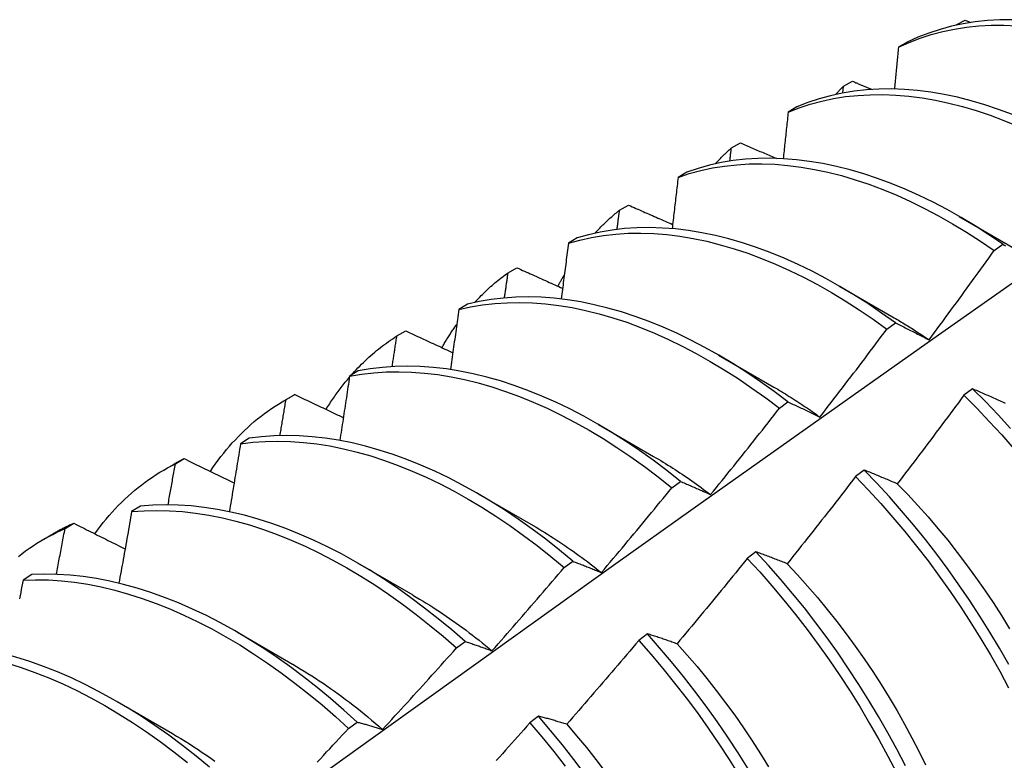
# Model space of a CAD drawing. Header units: inches. Extents: x 23 to 668, y 73 to 306.
# Tile 127 of 149: x 630.051 to 630.336, y 253.427 to 253.642. Entities that reach past the tile are written whole.
import ezdxf

# ---------------------------------------------------------------- set-up
doc = ezdxf.new("R2010")
doc.units = ezdxf.units.IN
doc.header["$MEASUREMENT"] = 0
doc.layers.add('Visible Edges(ANSI)', color=7, linetype='Continuous', lineweight=25)

msp = doc.modelspace()

# ---------------------------------------------------------------- linework, layer by layer
at = {"layer": 'Visible Edges(ANSI)'}
for p, q in [((630.32234, 253.64002), (630.32495, 253.64143)), ((630.32495, 253.64143), (630.32665, 253.64075)), ((630.32226, 253.63994), (630.32234, 253.64002)), ((630.32233, 253.63995), (630.32234, 253.64002)), ((630.30824, 253.63505), (630.30568, 253.63356)), ((630.2898, 253.62232), (630.2924, 253.62374)), ((630.28958, 253.62033), (630.2898, 253.62232)), ((630.27633, 253.61634), (630.27378, 253.61483)), ((630.25736, 253.60447), (630.25995, 253.60591)), ((630.2445, 253.59748), (630.24195, 253.59596)), ((630.22502, 253.58649), (630.2276, 253.58794)), ((630.32327, 253.58466), (630.33924, 253.57542)), ((630.21274, 253.57847), (630.2102, 253.57694)), ((630.33338, 253.57479), (630.33586, 253.57661)), ((630.19276, 253.56837), (630.19534, 253.56983)), ((630.28847, 253.56462), (630.30444, 253.55538)), ((630.18105, 253.5593), (630.17852, 253.55776)), ((630.30232, 253.55205), (630.30481, 253.55388)), ((630.1606, 253.55011), (630.16317, 253.55157)), ((630.25367, 253.54458), (630.26964, 253.53534)), ((630.14943, 253.53999), (630.14691, 253.53844)), ((630.12804, 253.53142), (630.13082, 253.53303)), ((630.12852, 253.5317), (630.13108, 253.53317)), ((630.13108, 253.53317), (630.13082, 253.53303)), ((630.32711, 253.53484), (630.32461, 253.53296)), ((630.27124, 253.52919), (630.27373, 253.53103)), ((630.21888, 253.52454), (630.23484, 253.5153)), ((630.11788, 253.52052), (630.11536, 253.51896)), ((630.09324, 253.51138), (630.09602, 253.51299)), ((630.09652, 253.51314), (630.09908, 253.51463)), ((630.29581, 253.51131), (630.29331, 253.50943)), ((630.24014, 253.50621), (630.24263, 253.50805)), ((630.18408, 253.5045), (630.20004, 253.49526)), ((630.08639, 253.5009), (630.08387, 253.49932)), ((630.06461, 253.49444), (630.06716, 253.49594)), ((630.05844, 253.49134), (630.06122, 253.49295)), ((630.26446, 253.48769), (630.26195, 253.4858)), ((630.14928, 253.48446), (630.16524, 253.47522)), ((630.209, 253.48312), (630.21149, 253.48497)), ((630.05495, 253.48113), (630.05244, 253.47954)), ((630.11448, 253.46442), (630.13044, 253.45519)), ((630.17782, 253.45991), (630.18032, 253.46177)), ((630.23306, 253.46398), (630.23054, 253.46208)), ((630.07968, 253.44438), (630.09565, 253.43515)), ((630.14661, 253.43659), (630.14911, 253.43846)), ((630.20159, 253.44017), (630.19907, 253.43827))]:
    msp.add_line(p, q, dxfattribs=at)
at = {"layer": 'Visible Edges(ANSI)', "flags": 128}
for points in [[(630.33873, 253.64154), (630.33506, 253.64151), (630.33146, 253.64131), (630.32791, 253.64093), (630.32444, 253.64038), (630.32104, 253.63966), (630.31772, 253.63876), (630.31447, 253.63769), (630.31131, 253.63646), (630.30824, 253.63505)], [(630.30568, 253.63356), (630.30876, 253.63495), (630.31193, 253.63618), (630.31518, 253.63723), (630.31851, 253.63811), (630.32192, 253.63883), (630.32539, 253.63936), (630.32894, 253.63973), (630.33255, 253.63992), (630.33622, 253.63994), (630.33995, 253.63978)], [(630.30568, 253.63356), (630.30564, 253.63306), (630.30559, 253.63255), (630.30554, 253.63205), (630.3055, 253.63155), (630.30545, 253.63105), (630.3054, 253.63055), (630.30535, 253.63004), (630.3053, 253.62954), (630.30526, 253.62904), (630.30521, 253.62854), (630.30516, 253.62804), (630.30511, 253.62753), (630.30506, 253.62703), (630.30502, 253.62653), (630.30497, 253.62602), (630.30492, 253.62552), (630.30487, 253.62502), (630.30482, 253.62452), (630.30477, 253.62401), (630.30472, 253.62351), (630.30468, 253.623), (630.30463, 253.6225), (630.30458, 253.622), (630.30453, 253.62149)], [(630.2924, 253.62374), (630.29264, 253.62364), (630.29288, 253.62354), (630.29312, 253.62344), (630.29335, 253.62334), (630.29359, 253.62325), (630.29383, 253.62315), (630.29407, 253.62305), (630.2943, 253.62295), (630.29454, 253.62285), (630.29478, 253.62275), (630.29502, 253.62265), (630.29526, 253.62256), (630.29549, 253.62246), (630.29573, 253.62236), (630.29597, 253.62226), (630.29621, 253.62216), (630.29645, 253.62206), (630.29668, 253.62197), (630.29692, 253.62187), (630.29716, 253.62177), (630.2974, 253.62167), (630.29764, 253.62157), (630.29788, 253.62147), (630.29811, 253.62138)], [(630.33867, 253.61413), (630.33466, 253.61563), (630.33067, 253.61696), (630.32671, 253.61812), (630.32278, 253.61911), (630.31888, 253.61994), (630.31502, 253.62059), (630.3112, 253.62107), (630.30743, 253.62138), (630.30371, 253.62151), (630.30005, 253.62147), (630.29645, 253.62125), (630.29291, 253.62087), (630.28944, 253.6203), (630.28604, 253.61957), (630.28272, 253.61866), (630.27948, 253.61759), (630.27633, 253.61634)], [(630.28746, 253.6199), (630.28756, 253.62), (630.28765, 253.62011), (630.28775, 253.62021), (630.28785, 253.62031), (630.28794, 253.62042), (630.28804, 253.62052), (630.28814, 253.62062), (630.28823, 253.62072), (630.28833, 253.62082), (630.28843, 253.62092), (630.28852, 253.62103), (630.28862, 253.62113), (630.28872, 253.62123), (630.28882, 253.62133), (630.28891, 253.62143), (630.28901, 253.62153), (630.28911, 253.62163), (630.28921, 253.62173), (630.28931, 253.62183), (630.28941, 253.62192), (630.28951, 253.62202), (630.2896, 253.62212), (630.2897, 253.62222), (630.2898, 253.62232)], [(630.27378, 253.61483), (630.27694, 253.61607), (630.28019, 253.61713), (630.28351, 253.61803), (630.28691, 253.61875), (630.29039, 253.6193), (630.29393, 253.61967), (630.29754, 253.61987), (630.3012, 253.6199), (630.30493, 253.61975), (630.3087, 253.61943), (630.31252, 253.61894), (630.31639, 253.61828), (630.32029, 253.61744), (630.32422, 253.61643), (630.32819, 253.61526), (630.33218, 253.61392), (630.33619, 253.61241), (630.34021, 253.61074)], [(630.27378, 253.61483), (630.27372, 253.61427), (630.27366, 253.61371), (630.2736, 253.61315), (630.27355, 253.61259), (630.27349, 253.61203), (630.27343, 253.61147), (630.27337, 253.61091), (630.27331, 253.61035), (630.27325, 253.60979), (630.27319, 253.60922), (630.27313, 253.60866), (630.27307, 253.6081), (630.27301, 253.60754), (630.27295, 253.60698), (630.27289, 253.60642), (630.27283, 253.60585), (630.27277, 253.60529), (630.27271, 253.60473), (630.27265, 253.60417), (630.27259, 253.6036), (630.27253, 253.60304), (630.27247, 253.60248), (630.2724, 253.60192), (630.27234, 253.60135)], [(630.25267, 253.59986), (630.25285, 253.60006), (630.25304, 253.60027), (630.25323, 253.60047), (630.25342, 253.60067), (630.25361, 253.60087), (630.2538, 253.60107), (630.25399, 253.60126), (630.25419, 253.60146), (630.25438, 253.60166), (630.25457, 253.60185), (630.25477, 253.60205), (630.25496, 253.60224), (630.25516, 253.60243), (630.25536, 253.60262), (630.25555, 253.60281), (630.25575, 253.603), (630.25595, 253.60319), (630.25615, 253.60337), (630.25635, 253.60356), (630.25655, 253.60374), (630.25675, 253.60393), (630.25696, 253.60411), (630.25716, 253.60429), (630.25736, 253.60447)], [(630.2569, 253.60065), (630.25692, 253.60081), (630.25694, 253.60097), (630.25696, 253.60113), (630.25698, 253.60129), (630.257, 253.60145), (630.25702, 253.60161), (630.25704, 253.60177), (630.25706, 253.60193), (630.25707, 253.60209), (630.25709, 253.60225), (630.25711, 253.6024), (630.25713, 253.60256), (630.25715, 253.60272), (630.25717, 253.60288), (630.25719, 253.60304), (630.25721, 253.6032), (630.25723, 253.60336), (630.25725, 253.60352), (630.25727, 253.60368), (630.25729, 253.60384), (630.25731, 253.604), (630.25732, 253.60416), (630.25734, 253.60432), (630.25736, 253.60447)], [(630.25995, 253.60591), (630.26039, 253.60572), (630.26083, 253.60553), (630.26126, 253.60535), (630.2617, 253.60516), (630.26214, 253.60497), (630.26257, 253.60479), (630.26301, 253.6046), (630.26345, 253.60441), (630.26388, 253.60423), (630.26432, 253.60404), (630.26476, 253.60385), (630.2652, 253.60367), (630.26563, 253.60348), (630.26607, 253.6033), (630.26651, 253.60311), (630.26695, 253.60292), (630.26738, 253.60274), (630.26782, 253.60255), (630.26826, 253.60236), (630.2687, 253.60218), (630.26914, 253.60199), (630.26958, 253.60181), (630.27001, 253.60162), (630.27045, 253.60143)], [(630.33586, 253.57661), (630.33186, 253.57933), (630.32784, 253.58191), (630.32381, 253.58434), (630.31977, 253.58663), (630.31573, 253.58875), (630.31169, 253.59072), (630.30766, 253.59253), (630.30363, 253.59418), (630.29963, 253.59567), (630.29564, 253.59699), (630.29168, 253.59814), (630.28775, 253.59913), (630.28385, 253.59994), (630.27999, 253.60058), (630.27618, 253.60105), (630.27241, 253.60135), (630.26869, 253.60147), (630.26503, 253.60142), (630.26144, 253.6012), (630.2579, 253.6008), (630.25444, 253.60023), (630.25105, 253.59948), (630.24773, 253.59856), (630.2445, 253.59748)], [(630.24195, 253.59596), (630.24519, 253.59704), (630.24851, 253.59794), (630.25191, 253.59867), (630.25538, 253.59923), (630.25892, 253.59962), (630.26252, 253.59983), (630.26619, 253.59987), (630.26991, 253.59973), (630.27368, 253.59942), (630.2775, 253.59894), (630.28136, 253.59828), (630.28526, 253.59746), (630.28919, 253.59646), (630.29316, 253.59529), (630.29714, 253.59396), (630.30115, 253.59246), (630.30518, 253.5908), (630.30921, 253.58898), (630.31325, 253.58699), (630.31729, 253.58486), (630.32133, 253.58256), (630.32536, 253.58012), (630.32938, 253.57753), (630.33338, 253.57479)], [(630.24195, 253.59596), (630.24188, 253.59534), (630.24181, 253.59473), (630.24174, 253.59411), (630.24167, 253.59349), (630.2416, 253.59288), (630.24152, 253.59226), (630.24145, 253.59164), (630.24138, 253.59102), (630.24131, 253.59041), (630.24124, 253.58979), (630.24116, 253.58917), (630.24109, 253.58855), (630.24102, 253.58793), (630.24094, 253.58731), (630.24087, 253.5867), (630.2408, 253.58608), (630.24072, 253.58546), (630.24065, 253.58484), (630.24058, 253.58422), (630.2405, 253.5836), (630.24043, 253.58298), (630.24036, 253.58236), (630.24028, 253.58174), (630.24021, 253.58112)], [(630.2276, 253.58794), (630.22813, 253.5877), (630.22866, 253.58747), (630.22919, 253.58724), (630.22972, 253.587), (630.23025, 253.58677), (630.23078, 253.58654), (630.23131, 253.5863), (630.23184, 253.58607), (630.23237, 253.58584), (630.2329, 253.5856), (630.23343, 253.58537), (630.23397, 253.58514), (630.2345, 253.5849), (630.23503, 253.58467), (630.23556, 253.58444), (630.23609, 253.58421), (630.23663, 253.58397), (630.23716, 253.58374), (630.23769, 253.58351), (630.23822, 253.58328), (630.23876, 253.58304), (630.23929, 253.58281), (630.23982, 253.58258), (630.24035, 253.58234)], [(630.21787, 253.57982), (630.21815, 253.58012), (630.21843, 253.58043), (630.21871, 253.58072), (630.219, 253.58102), (630.21928, 253.58132), (630.21957, 253.58161), (630.21986, 253.5819), (630.22015, 253.58219), (630.22044, 253.58247), (630.22074, 253.58276), (630.22103, 253.58304), (630.22133, 253.58332), (630.22163, 253.58359), (630.22193, 253.58387), (630.22223, 253.58414), (630.22254, 253.58441), (630.22284, 253.58468), (630.22315, 253.58494), (630.22346, 253.58521), (630.22376, 253.58547), (630.22408, 253.58573), (630.22439, 253.58599), (630.2247, 253.58624), (630.22502, 253.58649)], [(630.22428, 253.58091), (630.22431, 253.58114), (630.22434, 253.58138), (630.22437, 253.58161), (630.2244, 253.58184), (630.22444, 253.58208), (630.22447, 253.58231), (630.2245, 253.58254), (630.22453, 253.58277), (630.22456, 253.58301), (630.22459, 253.58324), (630.22462, 253.58347), (630.22465, 253.5837), (630.22468, 253.58394), (630.22471, 253.58417), (630.22474, 253.5844), (630.22477, 253.58463), (630.2248, 253.58487), (630.22483, 253.5851), (630.22486, 253.58533), (630.22489, 253.58556), (630.22493, 253.5858), (630.22496, 253.58603), (630.22499, 253.58626), (630.22502, 253.58649)], [(630.30481, 253.55388), (630.30083, 253.55674), (630.29682, 253.55945), (630.2928, 253.56202), (630.28877, 253.56444), (630.28473, 253.56672), (630.28069, 253.56883), (630.27665, 253.5708), (630.27262, 253.5726), (630.2686, 253.57424), (630.26459, 253.57571), (630.26061, 253.57702), (630.25665, 253.57817), (630.25272, 253.57914), (630.24882, 253.57994), (630.24496, 253.58058), (630.24115, 253.58104), (630.23739, 253.58132), (630.23368, 253.58143), (630.23002, 253.58137), (630.22643, 253.58114), (630.2229, 253.58073), (630.21944, 253.58015), (630.21605, 253.57939), (630.21274, 253.57847)], [(630.2102, 253.57694), (630.21352, 253.57785), (630.21691, 253.57859), (630.22038, 253.57916), (630.22391, 253.57956), (630.22751, 253.57978), (630.23117, 253.57983), (630.23489, 253.5797), (630.23865, 253.5794), (630.24247, 253.57893), (630.24633, 253.57829), (630.25023, 253.57747), (630.25416, 253.57648), (630.25812, 253.57533), (630.26211, 253.574), (630.26611, 253.57252), (630.27014, 253.57086), (630.27417, 253.56905), (630.27821, 253.56708), (630.28225, 253.56495), (630.28629, 253.56266), (630.29032, 253.56023), (630.29434, 253.55765), (630.29834, 253.55492), (630.30232, 253.55205)], [(630.2102, 253.57694), (630.21012, 253.57627), (630.21003, 253.5756), (630.20995, 253.57493), (630.20986, 253.57425), (630.20977, 253.57358), (630.20969, 253.57291), (630.2096, 253.57224), (630.20952, 253.57157), (630.20943, 253.5709), (630.20934, 253.57023), (630.20926, 253.56955), (630.20917, 253.56888), (630.20908, 253.56821), (630.209, 253.56754), (630.20891, 253.56686), (630.20882, 253.56619), (630.20874, 253.56552), (630.20865, 253.56484), (630.20856, 253.56417), (630.20847, 253.5635), (630.20838, 253.56283), (630.2083, 253.56215), (630.20821, 253.56148), (630.20812, 253.5608)], [(630.33586, 253.57661), (630.33628, 253.57639), (630.3367, 253.57618)], [(630.31453, 253.54898), (630.31532, 253.55005), (630.31612, 253.55112), (630.31691, 253.55219), (630.3177, 253.55326), (630.3185, 253.55433), (630.31929, 253.5554), (630.32008, 253.55647), (630.32087, 253.55754), (630.32166, 253.55862), (630.32244, 253.55969), (630.32323, 253.56077), (630.32401, 253.56184), (630.3248, 253.56292), (630.32558, 253.56399), (630.32637, 253.56507), (630.32715, 253.56615), (630.32793, 253.56723), (630.32871, 253.56831), (630.32949, 253.56939), (630.33027, 253.57047), (630.33105, 253.57155), (630.33183, 253.57263), (630.3326, 253.57371), (630.33338, 253.57479)], [(630.19534, 253.56983), (630.19589, 253.56958), (630.19643, 253.56933), (630.19698, 253.56908), (630.19753, 253.56883), (630.19808, 253.56858), (630.19863, 253.56834), (630.19917, 253.56809), (630.19972, 253.56784), (630.20027, 253.56759), (630.20082, 253.56735), (630.20137, 253.5671), (630.20192, 253.56685), (630.20247, 253.5666), (630.20302, 253.56635), (630.20357, 253.56611), (630.20412, 253.56586), (630.20467, 253.56561), (630.20522, 253.56536), (630.20577, 253.56512), (630.20632, 253.56487), (630.20687, 253.56462), (630.20742, 253.56437), (630.20797, 253.56413), (630.20852, 253.56388)], [(630.18307, 253.55978), (630.18344, 253.56018), (630.18382, 253.56058), (630.18419, 253.56098), (630.18458, 253.56137), (630.18496, 253.56176), (630.18535, 253.56214), (630.18574, 253.56252), (630.18613, 253.5629), (630.18652, 253.56327), (630.18692, 253.56363), (630.18732, 253.564), (630.18772, 253.56436), (630.18813, 253.56471), (630.18854, 253.56507), (630.18895, 253.56542), (630.18936, 253.56576), (630.18978, 253.5661), (630.1902, 253.56644), (630.19062, 253.56677), (630.19104, 253.5671), (630.19147, 253.56742), (630.1919, 253.56774), (630.19233, 253.56806), (630.19276, 253.56837)], [(630.19172, 253.56111), (630.19177, 253.56141), (630.19181, 253.56171), (630.19185, 253.56202), (630.1919, 253.56232), (630.19194, 253.56262), (630.19199, 253.56293), (630.19203, 253.56323), (630.19207, 253.56353), (630.19212, 253.56383), (630.19216, 253.56414), (630.1922, 253.56444), (630.19225, 253.56474), (630.19229, 253.56504), (630.19233, 253.56535), (630.19238, 253.56565), (630.19242, 253.56595), (630.19246, 253.56625), (630.1925, 253.56656), (630.19255, 253.56686), (630.19259, 253.56716), (630.19263, 253.56746), (630.19268, 253.56777), (630.19272, 253.56807), (630.19276, 253.56837)], [(630.20718, 253.56448), (630.20726, 253.56462), (630.20733, 253.56476), (630.20741, 253.56491), (630.20748, 253.56505), (630.20756, 253.56519), (630.20763, 253.56533), (630.20771, 253.56547), (630.20778, 253.56561), (630.20786, 253.56575), (630.20794, 253.56589), (630.20801, 253.56603), (630.20809, 253.56617), (630.20817, 253.56631), (630.20825, 253.56644), (630.20832, 253.56658), (630.2084, 253.56672), (630.20848, 253.56686), (630.20856, 253.567), (630.20864, 253.56713), (630.20872, 253.56727), (630.2088, 253.56741), (630.20887, 253.56754), (630.20895, 253.56768), (630.20903, 253.56782)], [(629.8976, 253.24854), (629.92102, 253.26561), (629.94441, 253.28265), (629.96777, 253.29965), (629.99111, 253.31661), (630.01442, 253.33353), (630.0377, 253.3504), (630.06096, 253.36724), (630.0842, 253.38403), (630.10742, 253.40078), (630.13062, 253.41748), (630.1538, 253.43413), (630.17696, 253.45073), (630.20011, 253.46729), (630.22324, 253.48379), (630.24635, 253.50024), (630.26946, 253.51663), (630.29255, 253.53298), (630.31564, 253.54926), (630.33871, 253.56549)], [(630.27373, 253.53103), (630.26977, 253.53401), (630.26579, 253.53686), (630.26179, 253.53957), (630.25777, 253.54213), (630.25373, 253.54454), (630.2497, 253.54681), (630.24565, 253.54892), (630.24161, 253.55087), (630.23758, 253.55266), (630.23356, 253.55429), (630.22956, 253.55576), (630.22557, 253.55706), (630.22161, 253.55819), (630.21769, 253.55915), (630.21379, 253.55995), (630.20994, 253.56057), (630.20613, 253.56102), (630.20237, 253.56129), (630.19866, 253.5614), (630.19501, 253.56133), (630.19142, 253.56108), (630.18789, 253.56066), (630.18443, 253.56007), (630.18105, 253.5593)], [(630.17852, 253.55776), (630.18191, 253.55852), (630.18537, 253.5591), (630.1889, 253.5595), (630.1925, 253.55973), (630.19615, 253.55979), (630.19986, 253.55968), (630.20363, 253.55939), (630.20744, 253.55892), (630.2113, 253.55829), (630.2152, 253.55748), (630.21913, 253.55651), (630.22309, 253.55536), (630.22707, 253.55405), (630.23108, 253.55257), (630.2351, 253.55093), (630.23913, 253.54912), (630.24317, 253.54716), (630.24722, 253.54504), (630.25125, 253.54277), (630.25529, 253.54034), (630.25931, 253.53777), (630.26331, 253.53505), (630.26729, 253.53219), (630.27124, 253.52919)], [(630.17852, 253.55776), (630.17842, 253.55704), (630.17832, 253.55632), (630.17822, 253.5556), (630.17812, 253.55487), (630.17802, 253.55415), (630.17792, 253.55343), (630.17782, 253.55271), (630.17772, 253.55198), (630.17762, 253.55126), (630.17751, 253.55054), (630.17741, 253.54981), (630.17731, 253.54909), (630.17721, 253.54837), (630.17711, 253.54764), (630.177, 253.54692), (630.1769, 253.54619), (630.1768, 253.54547), (630.1767, 253.54474), (630.17659, 253.54402), (630.17649, 253.54329), (630.17639, 253.54257), (630.17628, 253.54184), (630.17618, 253.54112), (630.17607, 253.54039)], [(630.30444, 253.55539), (630.30486, 253.55514), (630.30528, 253.5549), (630.3057, 253.55465), (630.30613, 253.5544), (630.30655, 253.55414), (630.30697, 253.55389), (630.30739, 253.55363), (630.30781, 253.55337), (630.30823, 253.55311), (630.30866, 253.55285), (630.30908, 253.55258), (630.3095, 253.55232), (630.30992, 253.55205), (630.31034, 253.55178), (630.31076, 253.55151), (630.31118, 253.55123), (630.3116, 253.55096), (630.31202, 253.55068), (630.31244, 253.5504), (630.31286, 253.55012), (630.31327, 253.54984), (630.31369, 253.54956), (630.31411, 253.54927), (630.31453, 253.54898)], [(630.17362, 253.54672), (630.17379, 253.54701), (630.17396, 253.54731), (630.17413, 253.5476), (630.1743, 253.54789), (630.17447, 253.54818), (630.17464, 253.54846), (630.17482, 253.54875), (630.17499, 253.54904), (630.17517, 253.54932), (630.17534, 253.5496), (630.17552, 253.54989), (630.1757, 253.55017), (630.17588, 253.55045), (630.17606, 253.55072), (630.17624, 253.551), (630.17642, 253.55128), (630.17661, 253.55155), (630.17679, 253.55183), (630.17698, 253.5521), (630.17716, 253.55237), (630.17735, 253.55264), (630.17754, 253.55291), (630.17773, 253.55318), (630.17792, 253.55344)], [(630.30481, 253.55388), (630.3052, 253.55368), (630.3056, 253.55349), (630.306, 253.55329), (630.3064, 253.5531), (630.3068, 253.5529), (630.3072, 253.5527), (630.3076, 253.5525), (630.308, 253.5523), (630.3084, 253.5521), (630.30881, 253.5519), (630.30921, 253.5517), (630.30961, 253.55149), (630.31002, 253.55129), (630.31043, 253.55108), (630.31083, 253.55088), (630.31124, 253.55067), (630.31165, 253.55046), (630.31206, 253.55025), (630.31247, 253.55004), (630.31288, 253.54983), (630.31329, 253.54962), (630.3137, 253.54941), (630.31412, 253.5492), (630.31453, 253.54898)], [(630.14733, 253.5387), (630.14782, 253.53925), (630.14833, 253.5398), (630.14883, 253.54035), (630.14934, 253.54088), (630.14986, 253.54141), (630.15038, 253.54194), (630.15091, 253.54245), (630.15144, 253.54296), (630.15198, 253.54346), (630.15252, 253.54395), (630.15306, 253.54444), (630.15361, 253.54492), (630.15417, 253.54539), (630.15473, 253.54586), (630.1553, 253.54632), (630.15587, 253.54677), (630.15644, 253.54721), (630.15702, 253.54765), (630.15761, 253.54807), (630.15819, 253.5485), (630.15879, 253.54891), (630.15939, 253.54932), (630.15999, 253.54971), (630.1606, 253.55011)], [(630.15923, 253.54124), (630.15928, 253.54161), (630.15934, 253.54198), (630.1594, 253.54235), (630.15946, 253.54272), (630.15951, 253.54309), (630.15957, 253.54346), (630.15963, 253.54383), (630.15969, 253.5442), (630.15974, 253.54456), (630.1598, 253.54493), (630.15986, 253.5453), (630.15992, 253.54567), (630.15997, 253.54604), (630.16003, 253.54641), (630.16009, 253.54678), (630.16014, 253.54715), (630.1602, 253.54752), (630.16026, 253.54789), (630.16031, 253.54826), (630.16037, 253.54863), (630.16043, 253.549), (630.16048, 253.54937), (630.16054, 253.54974), (630.1606, 253.55011)], [(630.16317, 253.55157), (630.16373, 253.55131), (630.1643, 253.55105), (630.16486, 253.55078), (630.16543, 253.55052), (630.16599, 253.55026), (630.16656, 253.54999), (630.16712, 253.54973), (630.16769, 253.54947), (630.16825, 253.54921), (630.16882, 253.54894), (630.16939, 253.54868), (630.16995, 253.54842), (630.17052, 253.54816), (630.17109, 253.54789), (630.17166, 253.54763), (630.17222, 253.54737), (630.17279, 253.54711), (630.17336, 253.54684), (630.17393, 253.54658), (630.17449, 253.54632), (630.17506, 253.54606), (630.17563, 253.54579), (630.1762, 253.54553), (630.17677, 253.54527)], [(630.28296, 253.52666), (630.28377, 253.52771), (630.28459, 253.52876), (630.2854, 253.52981), (630.28622, 253.53086), (630.28703, 253.53191), (630.28784, 253.53297), (630.28865, 253.53402), (630.28947, 253.53508), (630.29028, 253.53613), (630.29108, 253.53719), (630.29189, 253.53825), (630.2927, 253.53931), (630.29351, 253.54036), (630.29431, 253.54142), (630.29512, 253.54248), (630.29592, 253.54354), (630.29672, 253.54461), (630.29753, 253.54567), (630.29833, 253.54673), (630.29913, 253.54779), (630.29993, 253.54886), (630.30073, 253.54992), (630.30152, 253.55099), (630.30232, 253.55205)], [(630.24263, 253.50805), (630.2387, 253.51117), (630.23474, 253.51415), (630.23076, 253.51699), (630.22675, 253.51969), (630.22273, 253.52224), (630.2187, 253.52464), (630.21466, 253.5269), (630.21061, 253.529), (630.20658, 253.53094), (630.20254, 253.53272), (630.19852, 253.53434), (630.19452, 253.5358), (630.19054, 253.53709), (630.18658, 253.53821), (630.18265, 253.53917), (630.17876, 253.53995), (630.17491, 253.54056), (630.17111, 253.541), (630.16735, 253.54127), (630.16364, 253.54136), (630.15999, 253.54128), (630.15641, 253.54102), (630.15288, 253.54059), (630.14943, 253.53999)], [(630.14012, 253.52887), (630.14037, 253.52929), (630.14063, 253.5297), (630.14089, 253.53011), (630.14116, 253.53052), (630.14142, 253.53093), (630.14169, 253.53133), (630.14196, 253.53173), (630.14223, 253.53213), (630.1425, 253.53253), (630.14278, 253.53292), (630.14306, 253.53332), (630.14334, 253.5337), (630.14362, 253.53409), (630.14391, 253.53447), (630.14419, 253.53485), (630.14448, 253.53523), (630.14477, 253.53561), (630.14506, 253.53598), (630.14536, 253.53635), (630.14566, 253.53672), (630.14596, 253.53708), (630.14626, 253.53745), (630.14656, 253.53781), (630.14686, 253.53816)], [(630.14691, 253.53844), (630.14679, 253.53767), (630.14667, 253.53689), (630.14656, 253.53612), (630.14644, 253.53535), (630.14633, 253.53458), (630.14621, 253.53381), (630.14609, 253.53304), (630.14598, 253.53226), (630.14586, 253.53149), (630.14574, 253.53072), (630.14562, 253.52995), (630.1455, 253.52917), (630.14539, 253.5284), (630.14527, 253.52763), (630.14515, 253.52686), (630.14503, 253.52608), (630.14491, 253.52531), (630.14479, 253.52454), (630.14467, 253.52376), (630.14455, 253.52299), (630.14443, 253.52221), (630.14431, 253.52144), (630.14419, 253.52067), (630.14407, 253.51989)], [(630.14691, 253.53844), (630.15036, 253.53903), (630.15389, 253.53944), (630.15748, 253.53969), (630.16113, 253.53975), (630.16484, 253.53965), (630.16861, 253.53937), (630.17242, 253.53892), (630.17627, 253.53829), (630.18017, 253.5375), (630.18409, 253.53653), (630.18805, 253.5354), (630.19204, 253.53409), (630.19604, 253.53262), (630.20006, 253.53099), (630.2041, 253.5292), (630.20814, 253.52724), (630.21218, 253.52513), (630.21622, 253.52287), (630.22025, 253.52045), (630.22427, 253.51788), (630.22827, 253.51517), (630.23225, 253.51232), (630.23621, 253.50933), (630.24014, 253.50621)], [(630.26964, 253.53534), (630.2702, 253.53501), (630.27075, 253.53469), (630.27131, 253.53435), (630.27187, 253.53402), (630.27243, 253.53368), (630.27299, 253.53334), (630.27354, 253.533), (630.2741, 253.53265), (630.27466, 253.5323), (630.27521, 253.53194), (630.27577, 253.53159), (630.27632, 253.53123), (630.27688, 253.53086), (630.27743, 253.5305), (630.27799, 253.53013), (630.27854, 253.52975), (630.2791, 253.52938), (630.27965, 253.529), (630.2802, 253.52862), (630.28075, 253.52823), (630.28131, 253.52784), (630.28186, 253.52745), (630.28241, 253.52705), (630.28296, 253.52666)], [(630.13108, 253.53317), (630.13166, 253.5329), (630.13224, 253.53262), (630.13282, 253.53234), (630.13341, 253.53206), (630.13399, 253.53178), (630.13457, 253.53151), (630.13515, 253.53123), (630.13574, 253.53095), (630.13632, 253.53067), (630.1369, 253.5304), (630.13749, 253.53012), (630.13807, 253.52984), (630.13866, 253.52956), (630.13924, 253.52929), (630.13982, 253.52901), (630.14041, 253.52873), (630.14099, 253.52845), (630.14158, 253.52818), (630.14217, 253.5279), (630.14275, 253.52762), (630.14334, 253.52734), (630.14392, 253.52707), (630.14451, 253.52679), (630.1451, 253.52651)], [(630.32461, 253.53296), (630.32382, 253.53189), (630.32302, 253.53081), (630.32223, 253.52974), (630.32143, 253.52867), (630.32063, 253.52759), (630.31984, 253.52652), (630.31904, 253.52545), (630.31824, 253.52438), (630.31744, 253.52331), (630.31664, 253.52225), (630.31583, 253.52118), (630.31503, 253.52011), (630.31423, 253.51904), (630.31342, 253.51798), (630.31262, 253.51691), (630.31181, 253.51585), (630.31101, 253.51479), (630.3102, 253.51372), (630.30939, 253.51266), (630.30858, 253.5116), (630.30777, 253.51054), (630.30696, 253.50948), (630.30615, 253.50842), (630.30534, 253.50736)], [(630.32461, 253.53296), (630.32832, 253.52924), (630.33198, 253.52542), (630.33557, 253.52149), (630.3391, 253.51746)], [(630.3367, 253.53056), (630.33627, 253.53076), (630.33585, 253.53095), (630.33542, 253.53115), (630.335, 253.53134), (630.33458, 253.53153), (630.33416, 253.53172), (630.33373, 253.53191), (630.33331, 253.5321), (630.3329, 253.53229), (630.33248, 253.53247), (630.33206, 253.53266), (630.33164, 253.53285), (630.33123, 253.53303), (630.33081, 253.53322), (630.3304, 253.5334), (630.32998, 253.53358), (630.32957, 253.53376), (630.32916, 253.53394), (630.32875, 253.53413), (630.32834, 253.5343), (630.32793, 253.53448), (630.32752, 253.53466), (630.32711, 253.53484)], [(630.33809, 253.52339), (630.33449, 253.52731), (630.33083, 253.53113), (630.32711, 253.53484)], [(630.10665, 253.51093), (630.10739, 253.51203), (630.10814, 253.51311), (630.10891, 253.51417), (630.1097, 253.51521), (630.1105, 253.51623), (630.11131, 253.51724), (630.11215, 253.51822), (630.11299, 253.51918), (630.11386, 253.52012), (630.11473, 253.52104), (630.11563, 253.52194), (630.11653, 253.52282), (630.11746, 253.52368), (630.11839, 253.52451), (630.11934, 253.52533), (630.12031, 253.52612), (630.12129, 253.5269), (630.12228, 253.52765), (630.12328, 253.52838), (630.1243, 253.52909), (630.12534, 253.52977), (630.12638, 253.53043), (630.12744, 253.53108), (630.12852, 253.5317)], [(630.12679, 253.52129), (630.12686, 253.52173), (630.12693, 253.52216), (630.127, 253.5226), (630.12708, 253.52303), (630.12715, 253.52346), (630.12722, 253.5239), (630.1273, 253.52433), (630.12737, 253.52476), (630.12744, 253.5252), (630.12751, 253.52563), (630.12759, 253.52606), (630.12766, 253.5265), (630.12773, 253.52693), (630.1278, 253.52736), (630.12787, 253.5278), (630.12795, 253.52823), (630.12802, 253.52866), (630.12809, 253.5291), (630.12816, 253.52953), (630.12823, 253.52996), (630.1283, 253.5304), (630.12837, 253.53083), (630.12845, 253.53126), (630.12852, 253.5317)], [(630.27373, 253.53103), (630.27411, 253.53085), (630.27448, 253.53068), (630.27486, 253.53051), (630.27524, 253.53033), (630.27562, 253.53016), (630.276, 253.52998), (630.27638, 253.5298), (630.27676, 253.52963), (630.27714, 253.52945), (630.27752, 253.52927), (630.27791, 253.52909), (630.27829, 253.52891), (630.27867, 253.52872), (630.27906, 253.52854), (630.27945, 253.52836), (630.27983, 253.52817), (630.28022, 253.52798), (630.28061, 253.5278), (630.281, 253.52761), (630.28139, 253.52742), (630.28178, 253.52723), (630.28217, 253.52704), (630.28256, 253.52685), (630.28296, 253.52666)], [(630.25136, 253.50423), (630.2522, 253.50526), (630.25304, 253.50629), (630.25387, 253.50733), (630.25471, 253.50836), (630.25554, 253.50939), (630.25638, 253.51043), (630.25721, 253.51147), (630.25804, 253.5125), (630.25887, 253.51354), (630.2597, 253.51458), (630.26053, 253.51562), (630.26136, 253.51666), (630.26219, 253.5177), (630.26302, 253.51874), (630.26384, 253.51978), (630.26467, 253.52082), (630.26549, 253.52187), (630.26632, 253.52291), (630.26714, 253.52396), (630.26796, 253.525), (630.26878, 253.52605), (630.2696, 253.5271), (630.27042, 253.52814), (630.27124, 253.52919)], [(630.21149, 253.48497), (630.20759, 253.4882), (630.20366, 253.49131), (630.1997, 253.49428), (630.19572, 253.49711), (630.19171, 253.4998), (630.18769, 253.50235), (630.18366, 253.50474), (630.17962, 253.50699), (630.17558, 253.50908), (630.17154, 253.51101), (630.16751, 253.51278), (630.16349, 253.51439), (630.15948, 253.51584), (630.1555, 253.51712), (630.15155, 253.51823), (630.14762, 253.51918), (630.14374, 253.51995), (630.13989, 253.52055), (630.13608, 253.52098), (630.13233, 253.52124), (630.12862, 253.52132), (630.12498, 253.52123), (630.1214, 253.52096), (630.11788, 253.52052)], [(630.11536, 253.51896), (630.11522, 253.51814), (630.11509, 253.51732), (630.11496, 253.5165), (630.11483, 253.51569), (630.11469, 253.51487), (630.11456, 253.51405), (630.11442, 253.51323), (630.11429, 253.51241), (630.11416, 253.51159), (630.11402, 253.51077), (630.11389, 253.50996), (630.11375, 253.50914), (630.11361, 253.50832), (630.11348, 253.5075), (630.11334, 253.50668), (630.11321, 253.50586), (630.11307, 253.50504), (630.11293, 253.50422), (630.1128, 253.5034), (630.11266, 253.50258), (630.11252, 253.50176), (630.11238, 253.50094), (630.11224, 253.50012), (630.11211, 253.49929)], [(630.11536, 253.51896), (630.11888, 253.51938), (630.12247, 253.51964), (630.12612, 253.51972), (630.12982, 253.51962), (630.13358, 253.51935), (630.13739, 253.51891), (630.14124, 253.5183), (630.14513, 253.51751), (630.14906, 253.51655), (630.15302, 253.51543), (630.157, 253.51413), (630.161, 253.51268), (630.16503, 253.51105), (630.16906, 253.50927), (630.1731, 253.50732), (630.17714, 253.50522), (630.18118, 253.50296), (630.18521, 253.50056), (630.18923, 253.498), (630.19324, 253.4953), (630.19722, 253.49246), (630.20118, 253.48948), (630.20511, 253.48636), (630.209, 253.48312)], [(630.07322, 253.4929), (630.07401, 253.494), (630.07482, 253.49507), (630.07564, 253.49613), (630.07648, 253.49716), (630.07734, 253.49817), (630.07821, 253.49916), (630.0791, 253.50013), (630.08001, 253.50108), (630.08093, 253.502), (630.08186, 253.5029), (630.08282, 253.50378), (630.08378, 253.50464), (630.08476, 253.50548), (630.08576, 253.50629), (630.08677, 253.50708), (630.0878, 253.50784), (630.08884, 253.50859), (630.0899, 253.50931), (630.09097, 253.51001), (630.09205, 253.51068), (630.09315, 253.51133), (630.09426, 253.51196), (630.09538, 253.51256), (630.09652, 253.51314)], [(630.0944, 253.50128), (630.09449, 253.50177), (630.09458, 253.50227), (630.09467, 253.50276), (630.09476, 253.50326), (630.09485, 253.50375), (630.09494, 253.50425), (630.09503, 253.50474), (630.09511, 253.50524), (630.0952, 253.50573), (630.09529, 253.50622), (630.09538, 253.50672), (630.09547, 253.50721), (630.09556, 253.50771), (630.09565, 253.5082), (630.09573, 253.50869), (630.09582, 253.50919), (630.09591, 253.50968), (630.096, 253.51018), (630.09608, 253.51067), (630.09617, 253.51116), (630.09626, 253.51166), (630.09635, 253.51215), (630.09643, 253.51265), (630.09652, 253.51314)], [(630.09908, 253.51463), (630.09895, 253.51456), (630.09882, 253.5145), (630.09869, 253.51443), (630.09856, 253.51437), (630.09843, 253.5143), (630.09831, 253.51424), (630.09818, 253.51417), (630.09805, 253.5141), (630.09792, 253.51403), (630.09779, 253.51397), (630.09767, 253.5139), (630.09754, 253.51383), (630.09741, 253.51376), (630.09728, 253.51369), (630.09716, 253.51362), (630.09703, 253.51355), (630.0969, 253.51348), (630.09678, 253.51341), (630.09665, 253.51334), (630.09653, 253.51327), (630.0964, 253.5132), (630.09627, 253.51313), (630.09615, 253.51306), (630.09602, 253.51299)], [(630.09908, 253.51463), (630.09968, 253.51434), (630.10027, 253.51404), (630.10087, 253.51375), (630.10147, 253.51346), (630.10207, 253.51317), (630.10267, 253.51287), (630.10327, 253.51258), (630.10387, 253.51229), (630.10447, 253.51199), (630.10507, 253.5117), (630.10567, 253.51141), (630.10627, 253.51112), (630.10687, 253.51082), (630.10747, 253.51053), (630.10807, 253.51024), (630.10867, 253.50995), (630.10928, 253.50965), (630.10988, 253.50936), (630.11048, 253.50907), (630.11108, 253.50878), (630.11169, 253.50848), (630.11229, 253.50819), (630.11289, 253.5079), (630.1135, 253.50761)], [(630.23485, 253.51528), (630.23555, 253.51488), (630.23624, 253.51447), (630.23693, 253.51406), (630.23763, 253.51364), (630.23832, 253.51322), (630.23901, 253.51279), (630.2397, 253.51236), (630.2404, 253.51192), (630.24109, 253.51147), (630.24178, 253.51102), (630.24247, 253.51057), (630.24316, 253.51011), (630.24384, 253.50965), (630.24453, 253.50918), (630.24522, 253.50871), (630.24591, 253.50823), (630.24659, 253.50774), (630.24728, 253.50726), (630.24796, 253.50676), (630.24864, 253.50626), (630.24932, 253.50576), (630.25, 253.50526), (630.25068, 253.50474), (630.25136, 253.50423)], [(630.30534, 253.50736), (630.30493, 253.50753), (630.30452, 253.50771), (630.30412, 253.50788), (630.30372, 253.50805), (630.30331, 253.50822), (630.30291, 253.50839), (630.30251, 253.50856), (630.30211, 253.50873), (630.30171, 253.5089), (630.30131, 253.50906), (630.30091, 253.50923), (630.30052, 253.5094), (630.30012, 253.50956), (630.29972, 253.50972), (630.29933, 253.50989), (630.29894, 253.51005), (630.29854, 253.51021), (630.29815, 253.51037), (630.29776, 253.51053), (630.29737, 253.51069), (630.29698, 253.51084), (630.29659, 253.511), (630.2962, 253.51116), (630.29581, 253.51131)], [(630.33758, 253.45511), (630.3349, 253.45982), (630.33212, 253.46449), (630.32924, 253.46911), (630.32626, 253.47368), (630.32319, 253.47818), (630.32004, 253.48261), (630.3168, 253.48698), (630.31348, 253.49126), (630.31008, 253.49546), (630.30661, 253.49957), (630.30308, 253.50358), (630.29947, 253.5075), (630.29581, 253.51131)], [(630.24263, 253.50805), (630.24298, 253.50791), (630.24334, 253.50776), (630.24369, 253.50761), (630.24405, 253.50745), (630.24441, 253.5073), (630.24477, 253.50715), (630.24513, 253.50699), (630.24549, 253.50684), (630.24585, 253.50668), (630.24622, 253.50652), (630.24658, 253.50637), (630.24694, 253.50621), (630.24731, 253.50605), (630.24767, 253.50589), (630.24804, 253.50572), (630.2484, 253.50556), (630.24877, 253.5054), (630.24914, 253.50523), (630.24951, 253.50507), (630.24988, 253.5049), (630.25025, 253.50473), (630.25062, 253.50457), (630.25099, 253.5044), (630.25136, 253.50423)], [(630.29331, 253.50943), (630.29249, 253.50837), (630.29167, 253.50731), (630.29086, 253.50626), (630.29004, 253.50521), (630.28922, 253.50415), (630.2884, 253.5031), (630.28758, 253.50205), (630.28676, 253.501), (630.28593, 253.49995), (630.28511, 253.4989), (630.28429, 253.49785), (630.28346, 253.4968), (630.28264, 253.49575), (630.28181, 253.4947), (630.28098, 253.49366), (630.28016, 253.49261), (630.27933, 253.49156), (630.2785, 253.49052), (630.27767, 253.48948), (630.27684, 253.48843), (630.27601, 253.48739), (630.27517, 253.48635), (630.27434, 253.48531), (630.27351, 253.48427)], [(630.29331, 253.50943), (630.29696, 253.50561), (630.30056, 253.50168), (630.30409, 253.49766), (630.30756, 253.49354), (630.31095, 253.48934), (630.31426, 253.48505), (630.31749, 253.48068), (630.32064, 253.47624), (630.3237, 253.47173), (630.32667, 253.46716), (630.32955, 253.46254), (630.33232, 253.45787), (630.335, 253.45315), (630.33757, 253.44839)], [(630.30534, 253.50736), (630.30836, 253.50425), (630.31133, 253.50106), (630.31426, 253.49778), (630.31713, 253.49443), (630.31994, 253.49102), (630.3227, 253.48753), (630.32539, 253.48398), (630.32802, 253.48038), (630.33058, 253.47672), (630.33308, 253.47301), (630.3355, 253.46926), (630.33784, 253.46546)], [(630.21975, 253.4817), (630.22061, 253.48271), (630.22146, 253.48372), (630.22232, 253.48474), (630.22318, 253.48575), (630.22403, 253.48677), (630.22489, 253.48779), (630.22574, 253.4888), (630.2266, 253.48982), (630.22745, 253.49084), (630.2283, 253.49186), (630.22915, 253.49288), (630.23, 253.4939), (630.23085, 253.49492), (630.2317, 253.49595), (630.23255, 253.49697), (630.23339, 253.49799), (630.23424, 253.49902), (630.23508, 253.50004), (630.23593, 253.50107), (630.23677, 253.5021), (630.23761, 253.50312), (630.23845, 253.50415), (630.2393, 253.50518), (630.24014, 253.50621)], [(630.18032, 253.46177), (630.17646, 253.46512), (630.17256, 253.46835), (630.16863, 253.47145), (630.16467, 253.47441), (630.16068, 253.47724), (630.15668, 253.47992), (630.15265, 253.48245), (630.14862, 253.48484), (630.14458, 253.48708), (630.14054, 253.48916), (630.1365, 253.49108), (630.13247, 253.49284), (630.12845, 253.49445), (630.12445, 253.49588), (630.12047, 253.49715), (630.11652, 253.49826), (630.11259, 253.49919), (630.10871, 253.49995), (630.10486, 253.50054), (630.10106, 253.50096), (630.09731, 253.50121), (630.09361, 253.50128), (630.08997, 253.50118), (630.08639, 253.5009)], [(630.08387, 253.49932), (630.08372, 253.49846), (630.08357, 253.4976), (630.08342, 253.49674), (630.08327, 253.49588), (630.08312, 253.49501), (630.08296, 253.49415), (630.08281, 253.49329), (630.08266, 253.49243), (630.08251, 253.49156), (630.08235, 253.4907), (630.0822, 253.48984), (630.08205, 253.48897), (630.08189, 253.48811), (630.08174, 253.48725), (630.08158, 253.48638), (630.08143, 253.48552), (630.08127, 253.48465), (630.08112, 253.48379), (630.08096, 253.48293), (630.0808, 253.48206), (630.08065, 253.4812), (630.08049, 253.48033), (630.08033, 253.47947), (630.08018, 253.4786)], [(630.08387, 253.49932), (630.08745, 253.49959), (630.0911, 253.49968), (630.0948, 253.49959), (630.09856, 253.49933), (630.10237, 253.4989), (630.10622, 253.4983), (630.1101, 253.49752), (630.11403, 253.49658), (630.11798, 253.49546), (630.12197, 253.49418), (630.12597, 253.49273), (630.12999, 253.49111), (630.13402, 253.48934), (630.13806, 253.4874), (630.1421, 253.48531), (630.14614, 253.48306), (630.15017, 253.48067), (630.1542, 253.47812), (630.1582, 253.47543), (630.16219, 253.47259), (630.16615, 253.46962), (630.17007, 253.46651), (630.17397, 253.46327), (630.17782, 253.45991)], [(630.06716, 253.49594), (630.0669, 253.49583), (630.06665, 253.49571), (630.0664, 253.4956), (630.06614, 253.49548), (630.06589, 253.49537), (630.06564, 253.49525), (630.06539, 253.49513), (630.06514, 253.49501), (630.06489, 253.49489), (630.06464, 253.49477), (630.06439, 253.49465), (630.06415, 253.49452), (630.0639, 253.4944), (630.06365, 253.49427), (630.06341, 253.49414), (630.06316, 253.49402), (630.06292, 253.49389), (630.06267, 253.49376), (630.06243, 253.49362), (630.06219, 253.49349), (630.06195, 253.49336), (630.06171, 253.49322), (630.06146, 253.49309), (630.06122, 253.49295)], [(630.06716, 253.49594), (630.06777, 253.49563), (630.06838, 253.49532), (630.069, 253.49501), (630.06961, 253.49471), (630.07023, 253.4944), (630.07084, 253.49409), (630.07146, 253.49378), (630.07208, 253.49348), (630.07269, 253.49317), (630.07331, 253.49286), (630.07393, 253.49255), (630.07454, 253.49224), (630.07516, 253.49194), (630.07578, 253.49163), (630.0764, 253.49132), (630.07701, 253.49101), (630.07763, 253.49071), (630.07825, 253.4904), (630.07887, 253.49009), (630.07949, 253.48978), (630.08011, 253.48947), (630.08073, 253.48917), (630.08135, 253.48886), (630.08197, 253.48855)], [(630.05109, 253.48635), (630.05213, 253.48716), (630.05319, 253.48795), (630.05427, 253.48871), (630.05536, 253.48944), (630.05647, 253.49016), (630.05759, 253.49084), (630.05872, 253.4915), (630.05987, 253.49214), (630.06103, 253.49275), (630.06221, 253.49334), (630.0634, 253.4939), (630.06461, 253.49444)], [(630.06207, 253.48119), (630.06218, 253.48174), (630.06228, 253.48229), (630.06239, 253.48284), (630.0625, 253.4834), (630.06261, 253.48395), (630.06271, 253.4845), (630.06282, 253.48505), (630.06292, 253.48561), (630.06303, 253.48616), (630.06314, 253.48671), (630.06324, 253.48726), (630.06335, 253.48781), (630.06345, 253.48837), (630.06356, 253.48892), (630.06366, 253.48947), (630.06377, 253.49002), (630.06387, 253.49057), (630.06398, 253.49113), (630.06408, 253.49168), (630.06419, 253.49223), (630.06429, 253.49278), (630.0644, 253.49333), (630.0645, 253.49388), (630.06461, 253.49444)], [(630.20004, 253.49529), (630.20087, 253.4948), (630.2017, 253.49431), (630.20253, 253.49381), (630.20336, 253.4933), (630.20419, 253.49278), (630.20501, 253.49226), (630.20584, 253.49173), (630.20667, 253.4912), (630.20749, 253.49065), (630.20832, 253.4901), (630.20914, 253.48955), (630.20997, 253.48898), (630.21079, 253.48841), (630.21161, 253.48784), (630.21243, 253.48725), (630.21325, 253.48666), (630.21407, 253.48606), (630.21488, 253.48546), (630.2157, 253.48485), (630.21651, 253.48423), (630.21732, 253.48361), (630.21813, 253.48298), (630.21894, 253.48234), (630.21975, 253.4817)], [(630.27351, 253.48427), (630.27312, 253.48442), (630.27273, 253.48457), (630.27235, 253.48472), (630.27197, 253.48487), (630.27158, 253.48502), (630.2712, 253.48517), (630.27082, 253.48532), (630.27044, 253.48546), (630.27006, 253.48561), (630.26968, 253.48575), (630.2693, 253.4859), (630.26893, 253.48604), (630.26855, 253.48618), (630.26817, 253.48632), (630.2678, 253.48646), (630.26742, 253.4866), (630.26705, 253.48674), (630.26668, 253.48688), (630.26631, 253.48702), (630.26594, 253.48715), (630.26557, 253.48729), (630.2652, 253.48742), (630.26483, 253.48756), (630.26446, 253.48769)], [(630.30769, 253.42581), (630.30521, 253.4306), (630.30263, 253.43535), (630.29994, 253.44006), (630.29715, 253.44473), (630.29426, 253.44935), (630.29128, 253.45391), (630.28821, 253.45841), (630.28505, 253.46284), (630.28181, 253.46719), (630.27848, 253.47147), (630.27508, 253.47567), (630.27161, 253.47977), (630.26807, 253.48378), (630.26446, 253.48769)], [(630.21149, 253.48497), (630.21183, 253.48484), (630.21216, 253.48472), (630.2125, 253.48459), (630.21284, 253.48446), (630.21318, 253.48433), (630.21352, 253.4842), (630.21386, 253.48407), (630.2142, 253.48394), (630.21454, 253.4838), (630.21488, 253.48367), (630.21522, 253.48354), (630.21557, 253.4834), (630.21591, 253.48326), (630.21626, 253.48313), (630.2166, 253.48299), (630.21695, 253.48285), (630.2173, 253.48271), (630.21764, 253.48257), (630.21799, 253.48242), (630.21834, 253.48228), (630.21869, 253.48214), (630.21904, 253.48199), (630.2194, 253.48184), (630.21975, 253.4817)], [(630.26195, 253.4858), (630.26111, 253.48476), (630.26027, 253.48372), (630.25944, 253.48269), (630.2586, 253.48165), (630.25775, 253.48062), (630.25691, 253.47958), (630.25607, 253.47855), (630.25523, 253.47752), (630.25438, 253.47649), (630.25354, 253.47546), (630.25269, 253.47443), (630.25185, 253.4734), (630.251, 253.47237), (630.25015, 253.47134), (630.2493, 253.47031), (630.24845, 253.46929), (630.2476, 253.46826), (630.24675, 253.46723), (630.2459, 253.46621), (630.24505, 253.46519), (630.2442, 253.46416), (630.24334, 253.46314), (630.24249, 253.46212), (630.24163, 253.4611)], [(630.26195, 253.4858), (630.26555, 253.48188), (630.26909, 253.47786), (630.27256, 253.47375), (630.27595, 253.46955), (630.27927, 253.46526), (630.28251, 253.4609), (630.28566, 253.45647), (630.28873, 253.45196), (630.2917, 253.4474), (630.29458, 253.44278), (630.29736, 253.4381), (630.30004, 253.43339), (630.30262, 253.42863), (630.30509, 253.42385)], [(630.27351, 253.48427), (630.27649, 253.48108), (630.27942, 253.47781), (630.28229, 253.47447), (630.28511, 253.47105), (630.28787, 253.46757), (630.29057, 253.46403), (630.2932, 253.46043), (630.29577, 253.45678), (630.29826, 253.45307), (630.30068, 253.44932), (630.30302, 253.44553), (630.30528, 253.4417), (630.30746, 253.43783), (630.30956, 253.43394), (630.31157, 253.43002), (630.31349, 253.42609)], [(630.14911, 253.43846), (630.14529, 253.44193), (630.14143, 253.44528), (630.13753, 253.4485), (630.1336, 253.45159), (630.12964, 253.45454), (630.12565, 253.45736), (630.12164, 253.46003), (630.11762, 253.46256), (630.11358, 253.46494), (630.10954, 253.46717), (630.1055, 253.46924), (630.10146, 253.47115), (630.09743, 253.4729), (630.09341, 253.4745), (630.08941, 253.47592), (630.08544, 253.47718), (630.08148, 253.47828), (630.07756, 253.4792), (630.07368, 253.47995), (630.06984, 253.48053), (630.06604, 253.48094), (630.06229, 253.48118), (630.05859, 253.48124), (630.05495, 253.48113)], [(630.1881, 253.45907), (630.18898, 253.46006), (630.18986, 253.46105), (630.19074, 253.46205), (630.19162, 253.46304), (630.1925, 253.46404), (630.19337, 253.46504), (630.19425, 253.46604), (630.19512, 253.46703), (630.196, 253.46803), (630.19687, 253.46903), (630.19774, 253.47003), (630.19861, 253.47104), (630.19948, 253.47204), (630.20035, 253.47304), (630.20122, 253.47405), (630.20209, 253.47505), (630.20295, 253.47606), (630.20382, 253.47706), (630.20468, 253.47807), (630.20555, 253.47908), (630.20641, 253.48009), (630.20727, 253.4811), (630.20814, 253.48211), (630.209, 253.48312)], [(630.05244, 253.47954), (630.05227, 253.47863), (630.0521, 253.47773), (630.05193, 253.47683), (630.05176, 253.47592), (630.05159, 253.47502), (630.05142, 253.47411)], [(630.05244, 253.47954), (630.05608, 253.47964), (630.05978, 253.47956), (630.06354, 253.47931), (630.06734, 253.47889), (630.07119, 253.4783), (630.07507, 253.47753), (630.079, 253.4766), (630.08295, 253.47549), (630.08693, 253.47422), (630.09093, 253.47278), (630.09495, 253.47118), (630.09898, 253.46941), (630.10302, 253.46748), (630.10706, 253.4654), (630.1111, 253.46316), (630.11514, 253.46077), (630.11916, 253.45823), (630.12317, 253.45555), (630.12715, 253.45272), (630.13111, 253.44976), (630.13504, 253.44666), (630.13894, 253.44343), (630.1428, 253.44007), (630.14661, 253.43659)], [(630.16525, 253.47518), (630.16622, 253.47462), (630.16718, 253.47404), (630.16815, 253.47346), (630.16911, 253.47287), (630.17008, 253.47227), (630.17104, 253.47165), (630.172, 253.47103), (630.17296, 253.4704), (630.17392, 253.46976), (630.17488, 253.46911), (630.17584, 253.46846), (630.17679, 253.46779), (630.17775, 253.46711), (630.1787, 253.46642), (630.17965, 253.46573), (630.1806, 253.46502), (630.18154, 253.46431), (630.18249, 253.46359), (630.18343, 253.46286), (630.18437, 253.46212), (630.18531, 253.46137), (630.18624, 253.46061), (630.18717, 253.45984), (630.1881, 253.45907)], [(630.18032, 253.46177), (630.18064, 253.46167), (630.18095, 253.46157), (630.18127, 253.46146), (630.18159, 253.46136), (630.18191, 253.46125), (630.18223, 253.46115), (630.18255, 253.46104), (630.18287, 253.46093), (630.18319, 253.46082), (630.18352, 253.46071), (630.18384, 253.4606), (630.18416, 253.46049), (630.18449, 253.46037), (630.18481, 253.46026), (630.18514, 253.46015), (630.18547, 253.46003), (630.18579, 253.45991), (630.18612, 253.4598), (630.18645, 253.45968), (630.18678, 253.45956), (630.18711, 253.45944), (630.18744, 253.45931), (630.18777, 253.45919), (630.1881, 253.45907)], [(630.23054, 253.46208), (630.22968, 253.46106), (630.22882, 253.46004), (630.22796, 253.45902), (630.2271, 253.45801), (630.22624, 253.45699), (630.22537, 253.45598), (630.22451, 253.45497), (630.22365, 253.45395), (630.22278, 253.45294), (630.22191, 253.45193), (630.22105, 253.45092), (630.22018, 253.44991), (630.21931, 253.4489), (630.21844, 253.44789), (630.21757, 253.44689), (630.2167, 253.44588), (630.21583, 253.44487), (630.21496, 253.44387), (630.21408, 253.44287), (630.21321, 253.44186), (630.21234, 253.44086), (630.21146, 253.43986), (630.21058, 253.43886), (630.20971, 253.43786)], [(630.23054, 253.46208), (630.23408, 253.45806), (630.23755, 253.45396), (630.24095, 253.44976), (630.24428, 253.44548), (630.24752, 253.44112), (630.25068, 253.43669), (630.25375, 253.43219), (630.25673, 253.42763), (630.25961, 253.42301)], [(630.24163, 253.4611), (630.24126, 253.46123), (630.2409, 253.46136), (630.24053, 253.46149), (630.24017, 253.46161), (630.23981, 253.46174), (630.23944, 253.46187), (630.23908, 253.46199), (630.23872, 253.46211), (630.23836, 253.46224), (630.238, 253.46236), (630.23764, 253.46248), (630.23729, 253.4626), (630.23693, 253.46272), (630.23657, 253.46284), (630.23622, 253.46296), (630.23586, 253.46307), (630.23551, 253.46319), (630.23516, 253.4633), (630.2348, 253.46342), (630.23445, 253.46353), (630.2341, 253.46364), (630.23375, 253.46376), (630.2334, 253.46387), (630.23306, 253.46398)], [(630.26218, 253.42497), (630.25929, 253.42958), (630.2563, 253.43414), (630.25323, 253.43863), (630.25006, 253.44306), (630.24681, 253.44741), (630.24348, 253.45168), (630.24008, 253.45587), (630.2366, 253.45997), (630.23306, 253.46398)], [(630.02107, 253.4596), (630.02476, 253.45953), (630.02852, 253.4593), (630.03231, 253.45888), (630.03616, 253.4583), (630.04004, 253.45754), (630.04396, 253.45662), (630.04792, 253.45552), (630.05189, 253.45426), (630.05589, 253.45283), (630.05991, 253.45124), (630.06394, 253.44948), (630.06798, 253.44756), (630.07202, 253.44549), (630.07606, 253.44326), (630.0801, 253.44088), (630.08412, 253.43835), (630.08813, 253.43567), (630.09212, 253.43286), (630.09608, 253.4299), (630.10001, 253.42681)], [(630.1064, 253.42544), (630.1025, 253.42865), (630.09857, 253.43173), (630.0946, 253.43468), (630.09061, 253.43748), (630.0866, 253.44015), (630.08258, 253.44267), (630.07854, 253.44504), (630.0745, 253.44725), (630.07046, 253.44932), (630.06642, 253.45122), (630.06239, 253.45296), (630.05838, 253.45455), (630.05438, 253.45596), (630.0504, 253.45721), (630.04645, 253.4583), (630.04253, 253.45921), (630.03865, 253.45995), (630.03481, 253.46052), (630.03101, 253.46092), (630.02727, 253.46115), (630.02358, 253.4612)], [(630.15643, 253.43634), (630.15733, 253.43732), (630.15823, 253.43829), (630.15913, 253.43926), (630.16003, 253.44024), (630.16093, 253.44121), (630.16182, 253.44219), (630.16272, 253.44317), (630.16362, 253.44415), (630.16451, 253.44513), (630.1654, 253.44611), (630.1663, 253.44709), (630.16719, 253.44807), (630.16808, 253.44905), (630.16897, 253.45003), (630.16986, 253.45102), (630.17075, 253.452), (630.17163, 253.45299), (630.17252, 253.45397), (630.17341, 253.45496), (630.17429, 253.45595), (630.17518, 253.45694), (630.17606, 253.45793), (630.17694, 253.45892), (630.17782, 253.45991)], [(630.24163, 253.4611), (630.24456, 253.45784), (630.24743, 253.4545), (630.25025, 253.45108), (630.253, 253.4476), (630.25569, 253.44406), (630.25832, 253.44045), (630.26087, 253.43679), (630.26336, 253.43308), (630.26578, 253.42933), (630.26812, 253.42553)], [(630.13045, 253.4552), (630.13155, 253.45456), (630.13265, 253.4539), (630.13376, 253.45323), (630.13486, 253.45255), (630.13595, 253.45186), (630.13705, 253.45115), (630.13815, 253.45042), (630.13924, 253.44969), (630.14033, 253.44894), (630.14143, 253.44819), (630.14251, 253.44741), (630.1436, 253.44663), (630.14468, 253.44584), (630.14577, 253.44503), (630.14685, 253.44421), (630.14792, 253.44338), (630.149, 253.44254), (630.15007, 253.44169), (630.15114, 253.44082), (630.1522, 253.43995), (630.15327, 253.43906), (630.15433, 253.43817), (630.15538, 253.43726), (630.15643, 253.43634)], [(630.14911, 253.43846), (630.14941, 253.43839), (630.14971, 253.43831), (630.15001, 253.43823), (630.1503, 253.43815), (630.1506, 253.43807), (630.15091, 253.43799), (630.15121, 253.4379), (630.15151, 253.43782), (630.15181, 253.43773), (630.15211, 253.43765), (630.15242, 253.43756), (630.15272, 253.43747), (630.15303, 253.43738), (630.15334, 253.43729), (630.15364, 253.4372), (630.15395, 253.43711), (630.15426, 253.43702), (630.15457, 253.43693), (630.15488, 253.43683), (630.15519, 253.43674), (630.1555, 253.43664), (630.15581, 253.43654), (630.15612, 253.43644), (630.15643, 253.43634)], [(630.20971, 253.43786), (630.20936, 253.43796), (630.20901, 253.43807), (630.20867, 253.43817), (630.20832, 253.43828), (630.20798, 253.43838), (630.20764, 253.43848), (630.20729, 253.43858), (630.20695, 253.43868), (630.20661, 253.43878), (630.20627, 253.43888), (630.20593, 253.43898), (630.20559, 253.43908), (630.20526, 253.43917), (630.20492, 253.43927), (630.20458, 253.43936), (630.20425, 253.43946), (630.20391, 253.43955), (630.20358, 253.43964), (630.20325, 253.43973), (630.20292, 253.43982), (630.20258, 253.43991), (630.20225, 253.44), (630.20192, 253.44009), (630.20159, 253.44017)], [(630.21507, 253.42328), (630.21182, 253.42763), (630.20848, 253.4319), (630.20507, 253.43608), (630.20159, 253.44017)], [(630.13755, 253.42692), (630.13846, 253.42789), (630.13937, 253.42885), (630.14028, 253.42982), (630.14119, 253.43078), (630.14209, 253.43175), (630.143, 253.43272), (630.1439, 253.43368), (630.14481, 253.43465), (630.14571, 253.43562), (630.14661, 253.43659)], [(630.19907, 253.43827), (630.19819, 253.43727), (630.19731, 253.43627), (630.19643, 253.43527), (630.19555, 253.43428), (630.19466, 253.43328), (630.19378, 253.43229), (630.1929, 253.4313), (630.19201, 253.43031), (630.19112, 253.42931), (630.19024, 253.42832), (630.18935, 253.42733)], [(630.19907, 253.43827), (630.20255, 253.43416), (630.20595, 253.42997), (630.20928, 253.4257)], [(630.20971, 253.43786), (630.21258, 253.43451), (630.2154, 253.4311), (630.21817, 253.42762), (630.22086, 253.42408)], [(630.09564, 253.43515), (630.09688, 253.43442), (630.09812, 253.43368), (630.09935, 253.43292), (630.10059, 253.43214), (630.10183, 253.43135), (630.10306, 253.43055), (630.10429, 253.42972), (630.10552, 253.42889), (630.10674, 253.42804), (630.10797, 253.42717)]]:
    msp.add_lwpolyline(points, dxfattribs=at)

doc.saveas('drawing.dxf')
